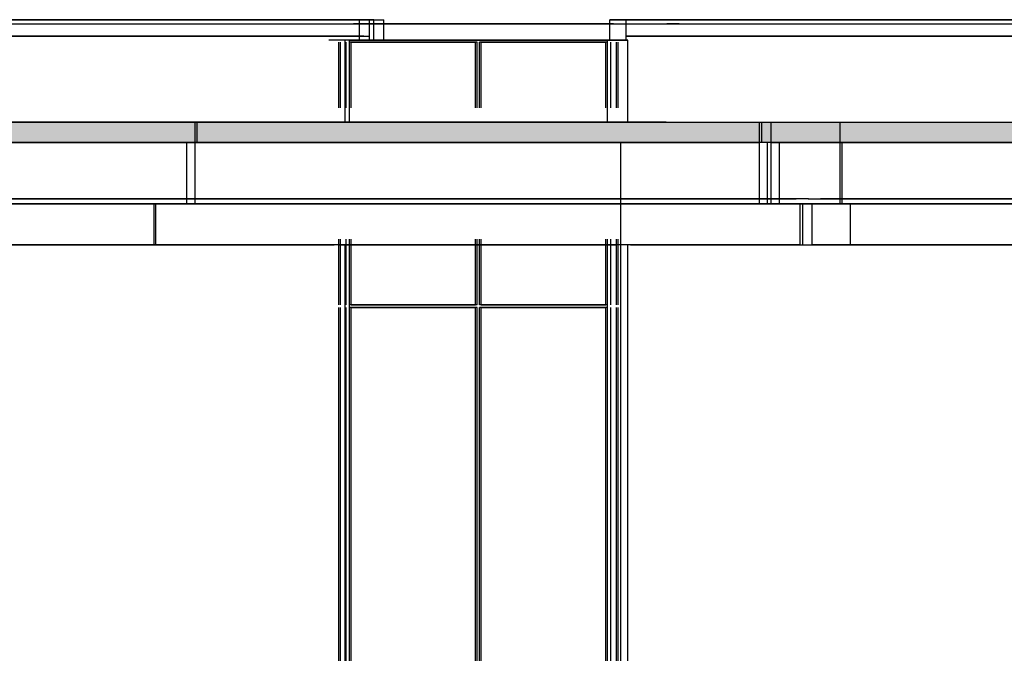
# Model space of a CAD drawing. Header units: millimetres. Extents: x -8297 to 34045, y -61360 to 6071.
# Tile 8 of 68: x 6240 to 8644, y -48448 to -46900. Entities that reach past the tile are written whole.
import ezdxf

# ---------------------------------------------------------------- set-up
doc = ezdxf.new("R2010")
doc.units = ezdxf.units.MM
for name, color, linetype in [('S-QUOTE', 40, 'Continuous'), ('S-TAGLIO-CS', 9, 'Continuous'), ('S-TAGLIO-SOFF', 8, 'Continuous'), ('S-VISTA', 8, 'Continuous')]:
    doc.layers.add(name, color=color, linetype=linetype)

msp = doc.modelspace()

# ---------------------------------------------------------------- hatches: boundary and pattern name
at = {"layer": 'S-TAGLIO-CS'}
msp.add_hatch(color=9, dxfattribs=at).paths.add_polyline_path([(10760, -47200), (10744, -47200), (10740, -47200), (7818, -47200), (3610, -47200), (3598, -47200), (3590, -47200), (3590, -47170), (3590, -47150), (7818, -47150), (10760, -47150), (10760, -47190), (10760, -47200)])

# ---------------------------------------------------------------- linework, layer by layer
at = {"layer": 'S-QUOTE'}
msp.add_line((7707.5, -49998), (7707.5, -47200), dxfattribs=at)
at = {"layer": 'S-TAGLIO-CS'}
for p, q in [((7818.3, -47150), (3589.8, -47150)), ((7818.3, -47150), (10759, -47150)), ((7818.3, -47200), (3589.8, -47200)), ((10759, -47200), (7818.3, -47200))]:
    msp.add_line(p, q, dxfattribs=at)
at = {"layer": 'S-TAGLIO-SOFF'}
for p, q in [((3250, -46910), (6412.7, -46910)), ((6412.7, -46910), (6458.9, -46910)), ((6458.9, -46910), (7941.8, -46910)), ((7941.8, -46910), (8102.7, -46910)), ((8102.7, -46910), (9360.1, -46910))]:
    msp.add_line(p, q, dxfattribs=at)
at = {"layer": 'S-VISTA'}
for p, q in [((7070, -46900), (3400, -46900)), ((3424, -46900), (7094, -46900)), ((7105, -46900), (7070, -46900)), ((7070, -46950), (7070, -46900)), ((7070, -46940), (7070, -46900)), ((7094, -46900), (7129, -46900)), ((7094, -46950), (7094, -46900)), ((7094, -46940), (7094, -46900)), ((7105, -46950), (7105, -46900)), ((7129, -46950), (7129, -46900)), ((7681, -46900), (7721, -46900)), ((7721, -46900), (7681, -46900)), ((7681, -46950), (7681, -46900)), ((7681, -46950), (7681, -46900)), ((7721, -46950), (7721, -46900)), ((7721, -46950), (7721, -46900)), ((7721, -46900), (11189, -46900)), ((11189, -46900), (7721, -46900)), ((7721, -46940), (7721, -46900)), ((7721, -46940), (7721, -46900)), ((3500, -46910), (7080, -46910)), ((7055, -46910), (7120, -46910)), ((7120, -46910), (7055, -46910)), ((7080, -46910), (7210, -46910)), ((7120, -46910), (7620, -46910)), ((7600, -46910), (7120, -46910)), ((7210, -46910), (7300, -46910)), ((7300, -46910), (7780, -46910)), ((7690, -46910), (7600, -46910)), ((7620, -46910), (7690, -46910)), ((7780, -46910), (7850, -46910)), ((7850, -46910), (7820, -46910)), ((7820, -46910), (11170, -46910)), ((7070, -46940), (3400, -46940)), ((7080, -46940), (3410, -46940)), ((3414, -46940), (7084, -46940)), ((3424, -46940), (7094, -46940)), ((7035, -46950), (6995, -46950)), ((7019, -47115.5), (7019, -46955)), ((7019, -47115.5), (7019, -46955)), ((7019, -47115.5), (7019, -46955)), ((7019, -47115.5), (7019, -46955)), ((7019, -47115.5), (7019, -46955)), ((7019, -47115.5), (7019, -46955)), ((7023, -47115.5), (7023, -46955)), ((7023, -47115.5), (7023, -46955)), ((7023, -47115.5), (7023, -46955)), ((7023, -47115.5), (7023, -46955)), ((7023, -47115.5), (7023, -46955)), ((7023, -47115.5), (7023, -46955)), ((7090, -46950), (7035, -46950)), ((7035, -47150), (7035, -46950)), ((7037, -47115.5), (7037, -46955)), ((7037, -47115.5), (7037, -46955)), ((7037, -47115.5), (7037, -46955)), ((7037, -47115.5), (7037, -46955)), ((7037, -47115.5), (7037, -46955)), ((7037, -47115.5), (7037, -46955)), ((7045, -46950), (7675, -46950)), ((7675, -46950), (7045, -46950)), ((7045, -47150), (7045, -46950)), ((7045, -47150), (7045, -46950)), ((7045, -47115.5), (7045, -46955)), ((7045, -47115.5), (7045, -46955)), ((7357, -46955), (7045, -46955)), ((7045, -47115.5), (7045, -46955)), ((7045, -47115.5), (7045, -46955)), ((7049, -47115.5), (7049, -46955)), ((7049, -46955), (7353, -46955)), ((7049, -47115.5), (7049, -46955)), ((7175, -46950), (7090, -46950)), ((7125, -46950), (7175, -46950)), ((7275, -46950), (7125, -46950)), ((7235, -46950), (7205, -46950)), ((7210, -46950), (7275, -46950)), ((7300, -46950), (7235, -46950)), ((7725, -46950), (7300, -46950)), ((7353, -47115.5), (7353, -46955)), ((7357, -47115.5), (7357, -46955)), ((7357, -47115.5), (7357, -46955)), ((7675, -46955), (7363, -46955)), ((7363, -47115.5), (7363, -46955)), ((7363, -47115.5), (7363, -46955)), ((7367, -46955), (7671, -46955)), ((7367, -47115.5), (7367, -46955)), ((7645, -46950), (7725, -46950)), ((7671, -47115.5), (7671, -46955)), ((7675, -47150), (7675, -46950)), ((7675, -47115.5), (7675, -46955)), ((7675, -47115.5), (7675, -46955)), ((7683, -47115.5), (7683, -46955)), ((7697, -47115.5), (7697, -46955)), ((7701, -47115.5), (7701, -46955)), ((7701, -47115.5), (7701, -46955)), ((7701, -47115.5), (7701, -46955)), ((7701, -47115.5), (7701, -46955)), ((7701, -47115.5), (7701, -46955)), ((7701, -47115.5), (7701, -46955)), ((7721, -46940), (11189, -46940)), ((11189, -46940), (7721, -46940)), ((7721, -46940), (11189, -46940)), ((11189, -46940), (7721, -46940)), ((7725, -47150), (7725, -46950)), ((7725, -47150), (7725, -46950)), ((3912, -47150), (6673, -47150)), ((6668, -47150), (8046, -47150)), ((6668, -47200), (6668, -47150)), ((6673, -47200), (6673, -47150)), ((8046, -47200), (8046, -47150)), ((8052, -47200), (8052, -47150)), ((8075, -47150), (8243, -47150)), ((8075, -47200), (8075, -47150)), ((8075, -47200), (8075, -47150)), ((8243, -47150), (10759, -47150)), ((8243, -47200), (8243, -47150)), ((3912, -47200), (6673, -47200)), ((3912, -47200), (6673, -47200)), ((6652, -47200), (3922, -47200)), ((8066, -47200), (6648, -47200)), ((6648, -47350), (6648, -47200)), ((6668, -47200), (8046, -47200)), ((6668, -47200), (8046, -47200)), ((6668, -47350), (6668, -47200)), ((8046, -47350), (8046, -47200)), ((8066, -47350), (8066, -47200)), ((8075, -47200), (8243, -47200)), ((8075, -47200), (8243, -47200)), ((8075, -47350), (8075, -47200)), ((8075, -47350), (8075, -47200)), ((8248, -47200), (8095, -47200)), ((8095, -47350), (8095, -47200)), ((8095, -47350), (8095, -47200)), ((8243, -47200), (10759, -47200)), ((8243, -47200), (10759, -47200)), ((8243, -47350), (8243, -47200)), ((10739, -47200), (8248, -47200)), ((8248, -47350), (8248, -47200)), ((3956, -47338), (6582, -47338)), ((6552, -47338), (3970, -47338)), ((8166, -47338), (6548, -47338)), ((6578, -47338), (8136, -47338)), ((8165, -47338), (8266, -47338)), ((8274, -47338), (8195, -47338)), ((8266, -47338), (10669, -47338)), ((10639, -47338), (8274, -47338)), ((3912, -47350), (6622.8, -47350)), ((6601.4, -47350), (3922, -47350)), ((3956, -47350), (6582, -47350)), ((6572, -47350), (3961, -47350)), ((6552, -47350), (3970, -47350)), ((8166, -47350), (6548, -47350)), ((8146, -47350), (6568, -47350)), ((6568, -47450), (6568, -47350)), ((6572, -47450), (6572, -47350)), ((6578, -47350), (8136, -47350)), ((8066, -47350), (6648, -47350)), ((6668, -47350), (8046, -47350)), ((8075, -47350), (8243, -47350)), ((8248, -47350), (8095, -47350)), ((8146, -47450), (8146, -47350)), ((8152, -47450), (8152, -47350)), ((8165, -47350), (8266, -47350)), ((8269, -47350), (8175, -47350)), ((8175, -47450), (8175, -47350)), ((8175, -47450), (8175, -47350)), ((8274, -47350), (8195, -47350)), ((8243, -47350), (10759, -47350)), ((10739, -47350), (8248, -47350)), ((8266, -47350), (10669, -47350)), ((10659, -47350), (8269, -47350)), ((8269, -47450), (8269, -47350)), ((10639, -47350), (8274, -47350)), ((7019, -47597), (7019, -47436.5)), ((7019, -47597), (7019, -47436.5)), ((7019, -47597), (7019, -47436.5)), ((7019, -47597), (7019, -47436.5)), ((7019, -47597), (7019, -47436.5)), ((7019, -47597), (7019, -47436.5)), ((7023, -47597), (7023, -47436.5)), ((7023, -47597), (7023, -47436.5)), ((7023, -47597), (7023, -47436.5)), ((7023, -47597), (7023, -47436.5)), ((7023, -47597), (7023, -47436.5)), ((7023, -47597), (7023, -47436.5)), ((7037, -47597), (7037, -47436.5)), ((7037, -47597), (7037, -47436.5)), ((7037, -47597), (7037, -47436.5)), ((7037, -47597), (7037, -47436.5)), ((7037, -47597), (7037, -47436.5)), ((7037, -47597), (7037, -47436.5)), ((7045, -47597), (7045, -47436.5)), ((7045, -47597), (7045, -47436.5)), ((7045, -47597), (7045, -47436.5)), ((7045, -47597), (7045, -47436.5)), ((7049, -47597), (7049, -47436.5)), ((7049, -47597), (7049, -47436.5)), ((7353, -47597), (7353, -47436.5)), ((7357, -47597), (7357, -47436.5)), ((7357, -47597), (7357, -47436.5)), ((7363, -47597), (7363, -47436.5)), ((7363, -47597), (7363, -47436.5)), ((7367, -47597), (7367, -47436.5)), ((7671, -47597), (7671, -47436.5)), ((7675, -47597), (7675, -47436.5)), ((7675, -47597), (7675, -47436.5)), ((7683, -47597), (7683, -47436.5)), ((7697, -47597), (7697, -47436.5)), ((7701, -47597), (7701, -47436.5)), ((7701, -47597), (7701, -47436.5)), ((7701, -47597), (7701, -47436.5)), ((7701, -47597), (7701, -47436.5)), ((7701, -47597), (7701, -47436.5)), ((7701, -47597), (7701, -47436.5)), ((3690.3, -47450), (7007.5, -47450)), ((6572, -47450), (3961, -47450)), ((8146, -47450), (6568, -47450)), ((7019, -47450), (7697, -47450)), ((7035, -50000), (7035, -47450)), ((7045, -50000), (7045, -47450)), ((7045, -50000), (7045, -47450)), ((7675, -50000), (7675, -47450)), ((7725, -50000), (7725, -47450)), ((7725, -50000), (7725, -47450)), ((7731.7, -47450), (11127.6, -47450)), ((8269, -47450), (8175, -47450)), ((10659, -47450), (8269, -47450)), ((7019, -49990), (7019, -47603)), ((7019, -49990), (7019, -47603)), ((7019, -49990), (7019, -47603)), ((7019, -49990), (7019, -47603)), ((7019, -49990), (7019, -47603)), ((7019, -49990), (7019, -47603)), ((7023, -49990), (7023, -47603)), ((7023, -49990), (7023, -47603)), ((7023, -49990), (7023, -47603)), ((7023, -49990), (7023, -47603)), ((7023, -49990), (7023, -47603)), ((7023, -49990), (7023, -47603)), ((7037, -49990), (7037, -47603)), ((7037, -49990), (7037, -47603)), ((7037, -49990), (7037, -47603)), ((7037, -49990), (7037, -47603)), ((7037, -49990), (7037, -47603)), ((7037, -49990), (7037, -47603)), ((7357, -47597), (7045, -47597)), ((7045, -49990), (7045, -47603)), ((7045, -49990), (7045, -47603)), ((7357, -47603), (7045, -47603)), ((7045, -49990), (7045, -47603)), ((7045, -49990), (7045, -47603)), ((7049, -47597), (7353, -47597)), ((7049, -49990), (7049, -47603)), ((7049, -47603), (7353, -47603)), ((7049, -49990), (7049, -47603)), ((7353, -49990), (7353, -47603)), ((7357, -49990), (7357, -47603)), ((7357, -49990), (7357, -47603)), ((7675, -47597), (7363, -47597)), ((7675, -47603), (7363, -47603)), ((7363, -49990), (7363, -47603)), ((7363, -49990), (7363, -47603)), ((7367, -47597), (7671, -47597)), ((7367, -47603), (7671, -47603)), ((7367, -49990), (7367, -47603)), ((7671, -49990), (7671, -47603)), ((7675, -49990), (7675, -47603)), ((7675, -49990), (7675, -47603)), ((7683, -49990), (7683, -47603)), ((7697, -49990), (7697, -47603)), ((7701, -49736.1), (7701, -47603)), ((7701, -49736.1), (7701, -47603)), ((7701, -49736.1), (7701, -47603)), ((7701, -49736.1), (7701, -47603)), ((7701, -49990), (7701, -47603)), ((7701, -49736.1), (7701, -47603))]:
    msp.add_line(p, q, dxfattribs=at)

doc.saveas('drawing.dxf')
